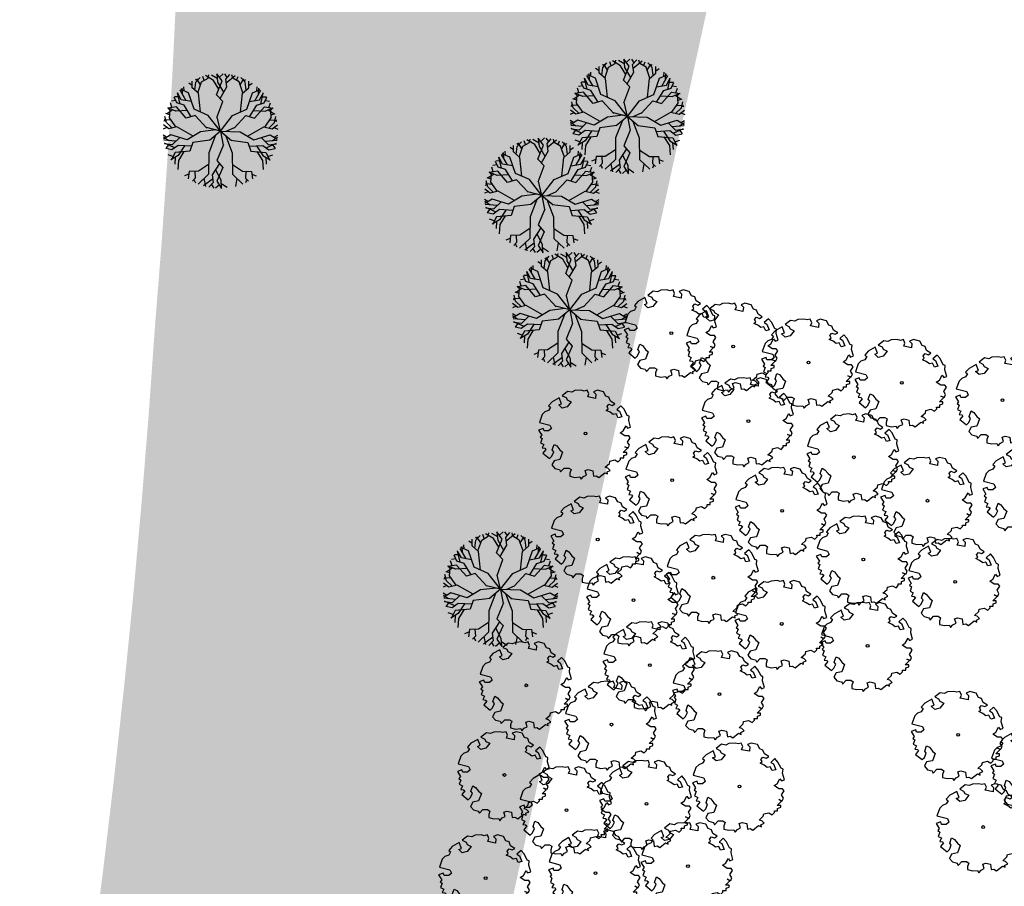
# Model space of a CAD drawing. Header units: metres. Extents: x 232632 to 233536, y 552897 to 554400.
# Tile 3 of 17: x 232972 to 233057, y 553620 to 553695. Entities that reach past the tile are written whole.
import ezdxf

# ---------------------------------------------------------------- set-up
doc = ezdxf.new("R2010")
doc.units = ezdxf.units.M
doc.layers.add('N-WE-GR-BOOM-S', color=7, linetype='Continuous', lineweight=25, true_color=0x165700)
doc.layers.add('N-WE-GR-WATER_WATERPARTIJEN-A', color=7, linetype='Continuous', lineweight=9, true_color=0xcde6ee)
for name, color, linetype, lineweight in [('N-WE-GR-GRAS-A', 62, 'Continuous', 9), ('N-WE-GR-GRAS_TALUD-A', 62, 'Continuous', 9), ('N-WE-GR-RIET_DOOR-DERDEN-A', 251, 'Continuous', 9)]:
    doc.layers.add(name, color=color, linetype=linetype, lineweight=lineweight)
pattern_1 = [(0, (0, 0), (2.5, 2.5), [0.3, -2]), (45, (1, 0.5), (-0.2828427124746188, 4.666904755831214), [0.3, -2]), (29.99999999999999, (0.2, 0.3), (0.5686533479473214, 3.215063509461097), [0.3, -2]), (15, (0.8, 1.2), (0.9640675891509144, 1.811235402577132), [0.3, -2]), (135, (0.4, 5), (-0.07071067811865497, -1.626345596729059), [0.3, -2]), (150, (3, 1), (0.5392304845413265, -1.466025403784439), [0.3, -2]), (165, (0.6000000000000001, 0.1), (0.358630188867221, -1.752536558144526), [0.3, -2]), (85, (1, 1), (-2.18169349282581, 2.600041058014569), [0.3, -2]), (99.99999999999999, (0, 0), (-2.780294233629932, 1.946782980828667), [0.3, -2])]

# ---------------------------------------------------------------- blocks, each defined once
blk = doc.blocks.new('SGR-BOOM_06')
at = {"linetype": 'Continuous', "flags": 128}
blk.add_lwpolyline([(2.697926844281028, 3.519936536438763), (2.530031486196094, 3.938911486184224), (2.197017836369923, 4.064448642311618), (1.94450365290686, 4.524361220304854), (1.273022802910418, 4.692183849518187), (0.8554126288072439, 4.524288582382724), (1.107912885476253, 4.273186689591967), (1.064270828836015, 3.811889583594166), (0.2276521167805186, 3.979701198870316), (0.3518243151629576, 4.315444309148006), (0.1839317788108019, 4.692111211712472), (-0.1504327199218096, 4.608837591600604), (-0.4861730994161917, 4.692066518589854), (-1.154910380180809, 4.649713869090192), (-1.490634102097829, 4.483188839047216), (-1.95193375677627, 4.56504461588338), (-2.538756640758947, 4.105076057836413), (-2.119756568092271, 3.896293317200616), (-1.994180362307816, 3.643818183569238), (-1.575180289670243, 3.435035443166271), (-1.994130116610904, 2.890461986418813), (-2.538667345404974, 2.766231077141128), (-2.915367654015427, 3.099211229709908), (-2.619546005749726, 3.216664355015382), (-2.873110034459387, 3.855299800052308), (-3.627802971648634, 3.434898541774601), (-4.004453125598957, 3.015887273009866), (-3.794266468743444, 2.84803387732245), (-4.004419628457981, 2.513649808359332), (-4.424759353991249, 2.345754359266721), (-4.716801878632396, 2.05367287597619), (-5.01017267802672, 1.214316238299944), (-3.88011881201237, 0.9209648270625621), (-3.712226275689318, 0.5442979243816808), (-4.004271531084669, 0.2931597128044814), (-4.506508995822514, 0.2931262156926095), (-4.602327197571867, 0.5555981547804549), (-5.093368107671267, 0.3763383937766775), (-4.757596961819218, -0.1681847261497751), (-4.925450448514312, -0.3770066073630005), (-4.716628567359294, -0.544860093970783), (-4.88446521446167, -1.006165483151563), (-4.532341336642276, -1.182198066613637), (-4.716561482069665, -1.550699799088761), (-4.424496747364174, -1.591623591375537), (-4.292786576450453, -1.70719043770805), (-4.61907625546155, -2.106831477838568), (-3.920821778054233, -2.682045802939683), (-3.668355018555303, -2.430910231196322), (-3.459575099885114, -1.969602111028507), (-3.627456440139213, -1.760802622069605), (-3.418684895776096, -1.173935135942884), (-3.123882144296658, -1.341782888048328), (-2.788119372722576, -1.760746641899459), (-2.496040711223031, -2.010481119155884), (-2.788049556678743, -2.807529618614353), (-3.418567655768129, -2.931766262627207), (-3.668290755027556, -3.394441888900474), (-3.332530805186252, -3.771097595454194), (-2.831649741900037, -3.896623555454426), (-2.768861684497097, -4.022178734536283), (-2.70607362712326, -4.147733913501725), (-2.328058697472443, -3.728722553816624), (-1.825821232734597, -3.728689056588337), (-1.574691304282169, -3.89653972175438), (-1.698860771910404, -4.27322610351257), (-1.6988383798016, -4.608960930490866), (-1.154284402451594, -4.735848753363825), (-0.6097418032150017, -4.692139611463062), (-0.4855303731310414, -4.944614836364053), (-0.2330665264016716, -4.64980644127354), (0.1012924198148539, -4.483281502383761), (-0.05880460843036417, -4.006538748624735), (0.2691206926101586, -3.89641674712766), (0.7727313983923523, -4.023307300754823), (0.8560217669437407, -4.608790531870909), (1.149445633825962, -4.565098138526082), (1.441519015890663, -4.735675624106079), (2.070647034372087, -4.232031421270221), (2.365446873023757, -4.356206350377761), (2.321760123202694, -4.14739857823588), (2.657483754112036, -3.979508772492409), (2.406348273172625, -3.728406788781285), (2.112915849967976, -3.643810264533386), (2.574182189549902, -3.226158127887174), (2.615108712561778, -2.975036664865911), (3.159645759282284, -2.848076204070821), (3.537702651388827, -3.058226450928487), (3.787439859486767, -2.807091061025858), (3.770391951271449, -2.632754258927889), (4.123163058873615, -2.632730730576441), (4.123146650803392, -2.386717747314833), (4.458873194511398, -2.262500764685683), (4.458859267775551, -2.05369007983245), (4.082181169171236, -2.05371520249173), (4.543444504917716, -1.591025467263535), (4.250006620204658, -1.424542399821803), (4.626693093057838, -1.550076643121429), (4.752232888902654, -1.256641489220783), (4.54339981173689, -0.9209205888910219), (4.835431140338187, -0.4609716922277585), (4.667549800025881, -0.2521722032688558), (4.249928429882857, -0.2522000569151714), (3.746303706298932, 0.08486595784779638), (4.082024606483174, 0.2936990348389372), (4.375415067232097, 0.8382641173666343), (4.543299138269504, 0.5885213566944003), (4.876296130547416, 0.7127381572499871), (4.667437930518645, 1.425137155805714), (4.711079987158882, 1.886434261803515), (4.499534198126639, 1.969671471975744), (4.163754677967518, 2.639753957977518), (3.828442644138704, 3.012677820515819), (3.373874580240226, 2.603955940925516), (3.662895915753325, 2.430909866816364), (3.914056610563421, 1.801765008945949), (3.537384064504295, 1.718488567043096), (3.327180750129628, 2.136095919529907), (2.991451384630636, 2.054186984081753), (2.657064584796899, 2.305283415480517), (2.238064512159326, 2.514066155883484), (2.446864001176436, 2.681947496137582), (2.321287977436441, 2.931693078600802), (2.530081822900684, 3.184190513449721), (2.865825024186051, 3.05865353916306), (3.159240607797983, 3.226540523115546)], close=True, dxfattribs=at)
blk.add_circle((0, 0), 0.15)
blk = doc.blocks.new('SGR-BOOM_15')
at = {"linetype": 'Continuous', "flags": 128}
for points in [[(-1.731470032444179, 1.657009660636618), (-1.900455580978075, 3.27249409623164), (-2.458185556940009, 3.754197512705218), (-2.450329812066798, 4.328052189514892)], [(-2.222890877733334, 3.550976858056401), (-2.134256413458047, 4.235182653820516), (-1.770819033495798, 4.64761787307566)], [(-2.027681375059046, 4.356125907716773), (-2.159448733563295, 4.480282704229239)], [(-1.715307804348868, 4.007128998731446), (-2.036605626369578, 4.537443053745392)], [(-1.952747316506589, 3.317657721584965), (-1.629661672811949, 4.255826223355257), (-1.066486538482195, 4.591038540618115), (-1.000955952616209, 4.871779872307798)], [(-1.404388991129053, 4.389912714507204), (-1.529009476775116, 4.732682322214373)], [(-0.1488940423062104, 3.629839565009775), (-0.6066718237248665, 4.390916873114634), (-1.28673739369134, 4.804212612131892)], [(-0.2371204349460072, 4.519810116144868), (-0.7648271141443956, 4.828363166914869)], [(-0.2371204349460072, 4.519810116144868), (-0.7648271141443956, 4.828363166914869)], [(-0.3007205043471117, 1.173686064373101), (0.210326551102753, 2.567357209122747), (-0.3459786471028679, 3.142143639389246), (0.1382770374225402, 4.340459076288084), (-0.3072160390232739, 4.964047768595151)], [(-0.3007205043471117, 1.173686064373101), (0.210326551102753, 2.567357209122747), (-0.3459786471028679, 3.142143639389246), (0.1382770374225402, 4.340459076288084), (-0.3072160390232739, 4.964047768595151)], [(0.2862072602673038, 3.35991435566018), (-0.2125065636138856, 4.229330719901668), (-0.2749234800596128, 4.965940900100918)], [(0.2862072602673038, 3.35991435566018), (-0.2125065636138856, 4.229330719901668), (-0.2749234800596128, 4.965940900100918)], [(-0.09327994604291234, 4.664586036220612), (0.2239799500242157, 4.968499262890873)], [(-0.09327994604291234, 4.664586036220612), (0.2239799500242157, 4.968499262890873)], [(-0.03478844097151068, 2.820615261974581), (0.5629754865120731, 3.824907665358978), (0.4555039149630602, 4.482515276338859), (0.8083203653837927, 4.907419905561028)], [(-0.03478844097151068, 2.820615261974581), (0.5629754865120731, 3.824907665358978), (0.4555039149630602, 4.482515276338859), (0.8083203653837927, 4.907419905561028)], [(0.5949235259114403, 4.650421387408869), (0.3747998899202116, 4.959402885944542)], [(0.5949235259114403, 4.650421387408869), (0.3747998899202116, 4.959402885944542)], [(0.5052078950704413, 4.178381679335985), (1.270367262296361, 4.808567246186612)], [(0.5052078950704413, 4.178381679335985), (1.270367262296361, 4.808567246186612)], [(1.952747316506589, 3.317657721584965), (1.629661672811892, 4.255826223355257), (1.066486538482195, 4.591038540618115), (1.000955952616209, 4.871779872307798)], [(1.404388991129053, 4.389912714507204), (1.529009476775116, 4.732682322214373)], [(1.715307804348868, 4.007128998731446), (2.036605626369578, 4.537443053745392)], [(1.731470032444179, 1.657009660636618), (1.900455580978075, 3.27249409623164), (2.458185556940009, 3.754197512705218), (2.450329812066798, 4.328052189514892)], [(2.222890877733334, 3.550976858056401), (2.134256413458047, 4.235182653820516), (1.770819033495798, 4.64761787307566)], [(2.027681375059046, 4.356125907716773), (2.159448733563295, 4.480282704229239)], [(-2.973577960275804, 2.630935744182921), (-3.501704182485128, 3.531886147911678)], [(0, 0), (-1.058169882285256, 1.358241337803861), (-2.290024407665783, 1.904861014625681), (-2.768256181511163, 3.306888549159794), (-3.431417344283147, 3.600212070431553)], [(-3.298932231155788, 3.185969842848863), (-3.317948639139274, 3.705046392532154)], [(-3.155431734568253, 3.478140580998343), (-3.17753513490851, 3.82614981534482)], [(-2.455501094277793, 3.950294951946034), (-2.751272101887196, 4.143266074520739)], [(0, 0), (1.058169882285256, 1.358241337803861), (2.290024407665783, 1.904861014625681), (2.768256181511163, 3.306888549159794), (3.431417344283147, 3.600212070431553)], [(2.455501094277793, 3.950294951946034), (2.751272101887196, 4.143266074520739)], [(2.973577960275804, 2.630935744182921), (3.501704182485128, 3.531886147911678)], [(3.155431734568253, 3.478140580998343), (3.17753513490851, 3.82614981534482)], [(3.298932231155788, 3.185969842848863), (3.317948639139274, 3.705046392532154)], [(-3.876921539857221, 2.636253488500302), (-4.252086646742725, 2.579905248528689)], [(-3.876921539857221, 2.636253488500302), (-4.252086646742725, 2.579905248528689)], [(-2.530614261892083, 1.246223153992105), (-3.155360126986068, 2.2339566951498), (-3.79034887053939, 2.435915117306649), (-4.009430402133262, 2.942893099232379)], [(-2.530614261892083, 1.246223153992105), (-3.155360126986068, 2.2339566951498), (-3.79034887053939, 2.435915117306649), (-4.009430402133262, 2.942893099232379)], [(-3.539656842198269, 2.97637772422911), (-3.987305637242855, 2.972800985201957)], [(-2.50945622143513, 2.548167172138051), (-3.393582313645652, 2.705836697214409), (-3.716906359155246, 3.304657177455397)], [(-3.496676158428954, 2.342512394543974), (-3.712067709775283, 3.310091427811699)], [(-3.496676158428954, 2.342512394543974), (-3.712067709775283, 3.310091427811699)], [(2.50945622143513, 2.548167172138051), (3.393582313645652, 2.705836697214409), (3.716906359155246, 3.304657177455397)], [(2.530614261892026, 1.246223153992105), (3.155360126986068, 2.2339566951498), (3.790348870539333, 2.435915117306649), (4.009430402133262, 2.942893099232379)], [(2.530614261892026, 1.246223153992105), (3.155360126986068, 2.2339566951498), (3.790348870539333, 2.435915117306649), (4.009430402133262, 2.942893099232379)], [(3.496676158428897, 2.342512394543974), (3.712067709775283, 3.310091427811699)], [(3.496676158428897, 2.342512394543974), (3.712067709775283, 3.310091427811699)], [(3.539656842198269, 2.97637772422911), (3.987305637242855, 2.972800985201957)], [(3.876921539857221, 2.636253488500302), (4.252086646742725, 2.579905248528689)], [(3.876921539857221, 2.636253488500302), (4.252086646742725, 2.579905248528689)], [(-4.137237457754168, 1.835259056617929), (-4.651301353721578, 1.504475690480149)], [(-4.137237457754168, 1.835259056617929), (-4.651301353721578, 1.504475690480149)], [(-1.182632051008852, 0.2633500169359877), (-2.193815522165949, 1.350086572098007), (-2.958203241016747, 1.114361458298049), (-3.807339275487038, 2.088749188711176), (-4.565060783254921, 1.973922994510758)], [(-1.182632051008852, 0.2633500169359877), (-2.193815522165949, 1.350086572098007), (-2.958203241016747, 1.114361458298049), (-3.807339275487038, 2.088749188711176), (-4.565060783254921, 1.973922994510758)], [(-2.86609910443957, 1.77663023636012), (-3.86710022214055, 1.725668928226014), (-4.552125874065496, 2.003572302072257)], [(-2.86609910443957, 1.77663023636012), (-3.86710022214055, 1.725668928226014), (-4.552125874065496, 2.003572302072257)], [(-3.834246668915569, 0.3444231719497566), (-4.408802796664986, 1.153391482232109), (-4.353370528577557, 1.806431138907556), (-4.543442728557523, 2.02318563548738)], [(-4.201185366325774, 2.029065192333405), (-4.328491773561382, 2.44955320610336)], [(-4.201185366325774, 2.029065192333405), (-4.328491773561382, 2.44955320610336)], [(1.182632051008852, 0.2633500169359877), (2.193815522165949, 1.350086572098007), (2.958203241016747, 1.114361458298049), (3.807339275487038, 2.088749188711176), (4.565060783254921, 1.973922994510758)], [(1.182632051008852, 0.2633500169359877), (2.193815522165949, 1.350086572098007), (2.958203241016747, 1.114361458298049), (3.807339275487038, 2.088749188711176), (4.565060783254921, 1.973922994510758)], [(2.86609910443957, 1.77663023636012), (3.86710022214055, 1.725668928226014), (4.552125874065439, 2.003572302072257)], [(2.86609910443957, 1.77663023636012), (3.86710022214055, 1.725668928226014), (4.552125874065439, 2.003572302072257)], [(3.834246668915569, 0.3444231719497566), (4.408802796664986, 1.153391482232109), (4.353370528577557, 1.806431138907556), (4.543442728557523, 2.02318563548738)], [(4.137237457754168, 1.835259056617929), (4.651301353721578, 1.504475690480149)], [(4.137237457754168, 1.835259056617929), (4.651301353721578, 1.504475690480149)], [(4.201185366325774, 2.029065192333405), (4.328491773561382, 2.44955320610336)], [(4.201185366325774, 2.029065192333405), (4.328491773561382, 2.44955320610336)], [(-4.722116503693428, 0.8882231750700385), (-4.899781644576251, 0.8534001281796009)], [(-4.256494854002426, 0.9389436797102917), (-4.874717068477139, 0.9865523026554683)], [(-4.181235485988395, 0.2606728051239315), (-4.685854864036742, 0.7311543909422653), (-4.809512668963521, 1.266783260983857)], [(-4.386629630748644, 1.414610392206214), (-4.737856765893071, 1.512899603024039)], [(0, 0), (-0.2827159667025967, 1.222786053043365)], [(0, 0), (-0.2827159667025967, 1.222786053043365)], [(4.181235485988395, 0.2606728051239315), (4.685854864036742, 0.7311543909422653), (4.809512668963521, 1.266783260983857)], [(4.256494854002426, 0.9389436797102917), (4.874717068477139, 0.9865523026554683)], [(4.386629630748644, 1.414610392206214), (4.737856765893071, 1.512899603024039)], [(4.722116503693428, 0.8882231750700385), (4.899781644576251, 0.8534001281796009)], [(-4.641318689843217, 0.3040997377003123), (-4.970429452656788, 0.1760198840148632)], [(-2.355350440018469, -0.4427118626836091), (-3.767079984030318, 0.3606347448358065), (-4.483462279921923, 0.1877263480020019), (-4.945409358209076, 0.5282785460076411)], [(-0.388563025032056, 0.0962069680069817), (-1.720388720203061, -0.06932303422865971), (-2.882100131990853, -0.7524666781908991), (-4.300377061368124, -0.3248250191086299), (-4.925008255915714, -0.6931418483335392)], [(0, 0), (-1.218256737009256, 0.3016364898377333)], [(0, 0), (-1.218256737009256, 0.3016364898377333)], [(0, 0), (-0.9611620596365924, -0.8070325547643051)], [(0, 0), (1.720388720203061, -0.06932303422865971), (2.882100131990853, -0.7524666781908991), (4.300377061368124, -0.3248250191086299), (4.925008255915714, -0.6931418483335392)], [(0, 0), (0.9611620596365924, -0.8070325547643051)], [(0, 0), (0.2328362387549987, -1.233256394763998)], [(0, 0), (0.2328362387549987, -1.233256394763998)], [(0.4895697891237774, -0.01972720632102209), (1.218256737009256, 0.3016364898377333)], [(2.355350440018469, -0.4427118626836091), (3.767079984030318, 0.3606347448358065), (4.483462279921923, 0.1877263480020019), (4.945409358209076, 0.5282785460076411)], [(4.641318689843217, 0.3040997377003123), (4.970429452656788, 0.1760198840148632)], [(-4.665057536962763, -0.5398606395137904), (-4.960846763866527, -0.3551778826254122)], [(-4.511096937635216, -0.8266571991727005), (-4.944159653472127, -0.5398492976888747)], [(-3.870416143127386, -0.8853630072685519), (-4.910391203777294, -0.7900697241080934)], [(-3.532862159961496, -0.5562476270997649), (-4.175883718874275, -1.183194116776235), (-4.85097890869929, -1.097340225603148)], [(-0.9092397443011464, -0.8007839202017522), (-2.383020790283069, -0.9781473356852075), (-2.642603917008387, -1.734765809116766), (-3.930158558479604, -1.847311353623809), (-4.283532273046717, -2.527351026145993)], [(-0.9092397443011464, -0.8007839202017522), (-2.383020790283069, -0.9781473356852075), (-2.642603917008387, -1.734765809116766), (-3.930158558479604, -1.847311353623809), (-4.283532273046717, -2.527351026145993)], [(-0.4365226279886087, -0.3665229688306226), (-1.020309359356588, -1.870365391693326), (-1.038196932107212, -3.732734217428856), (-1.930263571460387, -4.583692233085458)], [(0.4365226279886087, -0.3665229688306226), (1.020309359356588, -1.870365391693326), (1.038196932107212, -3.732734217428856), (1.93026357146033, -4.583692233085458)], [(0.9092397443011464, -0.8007839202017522), (2.383020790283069, -0.9781473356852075), (2.642603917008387, -1.734765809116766), (3.930158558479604, -1.847311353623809), (4.283532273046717, -2.527351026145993)], [(0.9092397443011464, -0.8007839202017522), (2.383020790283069, -0.9781473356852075), (2.642603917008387, -1.734765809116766), (3.930158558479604, -1.847311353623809), (4.283532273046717, -2.527351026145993)], [(3.532862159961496, -0.5562476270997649), (4.175883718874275, -1.183194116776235), (4.85097890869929, -1.097340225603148)], [(3.870416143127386, -0.8853630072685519), (4.910391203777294, -0.7900697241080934)], [(4.511096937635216, -0.8266571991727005), (4.944159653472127, -0.5398492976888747)], [(4.665057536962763, -0.5398606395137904), (4.960846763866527, -0.3551778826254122)], [(-3.952328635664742, -1.446791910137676), (-4.861202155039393, -1.051125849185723)], [(-3.952328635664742, -1.446791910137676), (-4.861202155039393, -1.051125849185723)], [(-2.497396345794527, -1.311522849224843), (-3.663606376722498, -1.234847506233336), (-4.20074898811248, -1.629151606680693), (-4.739516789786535, -1.507691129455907)], [(-2.497396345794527, -1.311522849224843), (-3.663606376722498, -1.234847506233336), (-4.20074898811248, -1.629151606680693), (-4.739516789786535, -1.507691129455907)], [(-4.480884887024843, -1.144406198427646), (-4.738650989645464, -1.510410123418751)], [(-3.123644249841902, -1.270348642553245), (-3.671890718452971, -2.109411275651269), (-4.299879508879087, -2.499437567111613)], [(-3.123644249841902, -1.270348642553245), (-3.671890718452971, -2.109411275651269), (-4.299879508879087, -2.499437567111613)], [(0.2528194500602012, -1.18492789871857), (-0.3143909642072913, -2.556700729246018), (0.2181184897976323, -3.153599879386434), (-0.3143909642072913, -4.33126584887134), (0.1054163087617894, -4.972427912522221)], [(0.2528194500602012, -1.18492789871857), (-0.3143909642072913, -2.556700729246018), (0.2181184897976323, -3.153599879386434), (-0.3143909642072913, -4.33126584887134), (0.1054163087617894, -4.972427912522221)], [(2.497396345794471, -1.311522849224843), (3.663606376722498, -1.234847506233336), (4.20074898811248, -1.629151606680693), (4.739516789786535, -1.507691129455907)], [(2.497396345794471, -1.311522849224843), (3.663606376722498, -1.234847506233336), (4.20074898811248, -1.629151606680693), (4.739516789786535, -1.507691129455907)], [(3.123644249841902, -1.270348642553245), (3.671890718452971, -2.109411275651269), (4.299879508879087, -2.499437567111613)], [(3.123644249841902, -1.270348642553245), (3.671890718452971, -2.109411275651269), (4.299879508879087, -2.499437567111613)], [(3.952328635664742, -1.446791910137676), (4.861202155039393, -1.051125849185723)], [(3.952328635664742, -1.446791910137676), (4.861202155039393, -1.051125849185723)], [(4.480884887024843, -1.144406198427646), (4.738650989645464, -1.510410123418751)], [(-4.113834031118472, -2.200780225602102), (-4.528655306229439, -2.056072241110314)], [(-4.113834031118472, -2.200780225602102), (-4.528655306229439, -2.056072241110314)], [(-3.919535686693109, -2.263216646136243), (-3.954886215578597, -2.873486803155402)], [(-3.919535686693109, -2.263216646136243), (-3.954886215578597, -2.873486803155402)], [(-3.166618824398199, -1.780570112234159), (-3.63691884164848, -2.533973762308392), (-3.696426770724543, -3.327548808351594)], [(3.166618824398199, -1.780570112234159), (3.63691884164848, -2.533973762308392), (3.696426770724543, -3.327548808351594)], [(3.919535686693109, -2.263216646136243), (3.954886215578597, -2.873486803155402)], [(3.919535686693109, -2.263216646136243), (3.954886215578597, -2.873486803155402)], [(4.113834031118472, -2.200780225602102), (4.528655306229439, -2.056072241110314)], [(4.113834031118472, -2.200780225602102), (4.528655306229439, -2.056072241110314)], [(-1.030026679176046, -2.882086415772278), (-1.912986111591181, -3.45902353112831), (-2.700115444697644, -3.487387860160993), (-2.783815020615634, -4.121471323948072)], [(-0.07976067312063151, -2.819701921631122), (-0.7178072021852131, -3.798896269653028), (-0.6371239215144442, -4.460325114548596), (-1.006901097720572, -4.870554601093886)], [(-0.07976067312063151, -2.819701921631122), (-0.7178072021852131, -3.798896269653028), (-0.6371239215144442, -4.460325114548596), (-1.006901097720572, -4.870554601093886)], [(-0.4223878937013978, -3.34552350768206), (0.04061533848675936, -4.234471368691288), (0.07307351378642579, -4.973008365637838)], [(-0.4223878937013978, -3.34552350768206), (0.04061533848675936, -4.234471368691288), (0.07307351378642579, -4.973008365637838)], [(1.030026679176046, -2.882086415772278), (1.912986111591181, -3.45902353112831), (2.700115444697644, -3.487387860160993), (2.783815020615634, -4.121471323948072)], [(-2.732239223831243, -3.730748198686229), (-3.10922427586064, -3.881865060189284)], [(-2.211693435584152, -3.469787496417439), (-2.179887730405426, -4.073044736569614), (-2.424030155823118, -4.342836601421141)], [(-2.295744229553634, -4.20107304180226), (-2.173133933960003, -4.473660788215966)], [(-0.6744387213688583, -4.154424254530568), (-1.464553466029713, -4.753023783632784)], [(-0.6744387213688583, -4.154424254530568), (-1.464553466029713, -4.753023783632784)], [(-1.430603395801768, -4.107057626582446), (-1.301249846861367, -4.800302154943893)], [(1.430603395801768, -4.107057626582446), (1.301249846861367, -4.800302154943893)], [(2.295744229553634, -4.20107304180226), (2.173133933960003, -4.473660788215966)], [(2.211693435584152, -3.469787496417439), (2.179887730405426, -4.073044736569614), (2.424030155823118, -4.342836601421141)], [(2.732239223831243, -3.730748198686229), (3.10922427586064, -3.881865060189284)], [(-0.7832457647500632, -4.622432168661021), (-0.5758486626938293, -4.940096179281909)], [(-0.7832457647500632, -4.622432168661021), (-0.5758486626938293, -4.940096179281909)], [(-0.09618486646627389, -4.664527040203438), (-0.4255224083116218, -4.955308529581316)], [(-0.09618486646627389, -4.664527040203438), (-0.4255224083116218, -4.955308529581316)], [(0.05341509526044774, -4.52571059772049), (0.5681590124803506, -4.855434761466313)], [(0.05341509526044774, -4.52571059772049), (0.5681590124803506, -4.855434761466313)]]:
    blk.add_lwpolyline(points, dxfattribs=at)

msp = doc.modelspace()

# ---------------------------------------------------------------- hatches: boundary and pattern name
at = {"layer": 'N-WE-GR-GRAS-A'}
h = msp.add_hatch(dxfattribs=at)
h.set_pattern_fill('AGR-GRAS_01', color=256, scale=0.1, pattern_type=2)
h.set_pattern_definition(pattern_1)
h.paths.add_polyline_path([(233045.0750599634, 554021.2239785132), (233023.9678853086, 553875.9266131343), (233068.7867904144, 553866.1191294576), (233008.2264434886, 553589.3663423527), (232975.6381659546, 553596.5176353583), (232977.112, 553605.632), (232978.202, 553613.492), (232979.218, 553621.356), (232980.158, 553629.23), (232981.0734751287, 553637.6051250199), (232981.814, 553645.001), (232982.529, 553652.898), (232983.168, 553660.802), (232983.732, 553668.706), (232984.298, 553675.797), (232984.792, 553682.898), (232985.21, 553690.005), (232985.553, 553697.115), (232986.019, 553711.343), (232986.14, 553733.87), (232985.954, 553746.749), (232985.687, 553760.798), (232985.356, 553774.843), (232984.962, 553788.884), (232984.504, 553802.926), (232983.204, 553819.272), (232981.951, 553835.599), (232980.746, 553851.928), (232979.587, 553868.262), (232978.436, 553880.725), (232977.605, 553890.3), (232976.718, 553901.322), (232975.899, 553912.35), (232975.148, 553923.382), (232974.465, 553934.422), (232973.86, 553944.652), (232973.332, 553954.888), (232972.509, 553975.369), (232971.995, 553995.866), (232974.8045566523, 554031.9616022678)])
edge = h.paths.add_edge_path(flags=16)
edge.add_arc((232914.4338863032, 553657.4525224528), 101.1999999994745, 335.0776749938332, 362.8114027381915)
edge.add_arc((233112.1955726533, 553667.1641346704), 96.80000000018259, 150.3046249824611, 182.8114027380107, ccw=False)
edge.add_arc((232983.6321898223, 553740.4816400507), 51.20000000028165, 330.304624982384, 367.1351585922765)
edge.add_arc((233112.6254574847, 553756.6289896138), 78.80000000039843, 146.5836653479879, 187.1351585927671, ccw=False)
edge.add_arc((233016.6360050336, 553819.9616432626), 36.19999999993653, 326.583665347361, 423.9018972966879)
edge.add_arc((233045.7580094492, 553879.4120331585), 29.99999999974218, 149.3592521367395, 243.90189729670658, ccw=False)
edge.add_arc((232976.9276264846, 553920.1843078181), 49.99999999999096, 329.3592521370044, 368.1149608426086)
edge.add_arc((233076.1769393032, 553934.336018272), 50.25316455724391, 155.2903442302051, 188.1149608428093, ccw=False)
edge.add_arc((232956.7684285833, 553989.3046470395), 81.20003182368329, 335.2759422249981, 378.5779818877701)
edge.add_arc((233028.9977463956, 554013.5816010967), 5.000000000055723, 18.57798618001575, 81.3292721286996)
edge.add_line((233029.7515253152, 554018.5244562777), (233005.4237096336, 554022.2344083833))
edge.add_arc((233001.6353849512, 553997.5231033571), 24.99999999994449, 81.28422412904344, 179.8321062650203)
edge.add_arc((233976.631198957, 553994.6660664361), 999.9999999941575, 179.8321062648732, 186.1323950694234)
edge.add_arc((231689.7924810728, 553748.9656831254), 1299.999999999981, -5.648195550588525, 6.132395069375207, ccw=False)
edge.add_arc((232995.3729165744, 553619.8435357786), 11.95000000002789, 174.3518044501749, 335.0776749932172)
at = {"layer": 'N-WE-GR-GRAS_TALUD-A'}
h = msp.add_hatch(dxfattribs=at)
h.set_pattern_fill('AGR-GRAS_01', color=256, scale=0.1, pattern_type=2)
h.set_pattern_definition(pattern_1)
edge = h.paths.add_edge_path()
edge.add_arc((232995.3729165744, 553619.8435357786), 11.95000000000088, 174.3518044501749, 260.2770018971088, ccw=False)
edge.add_arc((231689.7924810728, 553748.9656831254), 1299.99999999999, 354.3518044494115, 366.1323950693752)
edge.add_arc((233976.631198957, 553994.6660664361), 999.9999999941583, 179.8321062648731, 186.1323950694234, ccw=False)
edge.add_arc((233001.6353849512, 553997.5231033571), 24.99999999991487, 81.28422412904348, 179.8321062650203, ccw=False)
edge.add_line((233005.4237096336, 554022.2344083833), (233020.458157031, 554019.9416797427))
edge.add_line((233020.458157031, 554019.9416797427), (233019.6591534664, 554014.702255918))
edge.add_line((233019.6591534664, 554014.702255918), (233008.503540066, 554016.4034722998))
edge.add_arc((233005.538377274, 553996.9139186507), 19.71382489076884, 81.34929381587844, 178.0945679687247)
edge.add_arc((233976.6311989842, 553994.6660664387), 990.8000000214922, 179.8321062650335, 186.1323950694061)
edge.add_arc((231689.7924810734, 553748.9656831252), 1309.199999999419, -5.604679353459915, 6.132395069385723, ccw=False)
edge.add_arc((232998.9328355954, 553620.6083484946), 6.218843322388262, 175.431001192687, 253.0207273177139)
edge.add_arc((232995.9802130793, 553610.9382449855), 3.891986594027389, -132.42186591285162, 73.02072731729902, ccw=False)
h = msp.add_hatch(dxfattribs=at)
h.set_pattern_fill('AGR-GRAS_01', color=256, scale=0.1, pattern_type=2)
h.set_pattern_definition(pattern_1)
edge = h.paths.add_edge_path()
edge.add_line((233027.9769168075, 554013.5261811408), (233029.0731302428, 554013.3590100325))
edge.add_arc((233028.4701957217, 554009.4047123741), 3.99999999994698, 15.605217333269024, 81.3305561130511, ccw=False)
edge.add_arc((232956.8118402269, 553989.3903059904), 78.40091649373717, -24.72431541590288, 15.605217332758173, ccw=False)
edge.add_arc((233076.2213013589, 553934.421626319), 53.05316455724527, 155.2903442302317, 188.1149608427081)
edge.add_arc((232976.9719885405, 553920.269915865), 47.19999999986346, -30.640747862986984, 8.114960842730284, ccw=False)
edge.add_arc((233045.8023715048, 553879.4976412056), 32.7999999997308, 149.3592521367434, 243.9018972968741)
edge.add_arc((233016.6803670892, 553820.0472513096), 33.39999999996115, -33.41633465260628, 63.901897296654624, ccw=False)
edge.add_arc((233112.6698195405, 553756.7145976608), 81.60000000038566, 146.5836653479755, 187.1351585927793)
edge.add_arc((232983.6765518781, 553740.5672480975), 48.40000000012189, -29.695375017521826, 7.135158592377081, ccw=False)
edge.add_arc((233112.239934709, 553667.2497427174), 99.60000000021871, 150.3046249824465, 182.8114027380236)
edge.add_arc((232914.4782483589, 553657.5381304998), 98.39999999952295, -23.62856710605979, 2.811402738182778, ccw=False)
edge.add_arc((232998.9484774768, 553620.5838290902), 6.200000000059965, 252.8163070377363, 336.3714328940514, ccw=False)
edge.add_arc((232914.4338863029, 553657.4525224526), 93.0999999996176, 327.9623647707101, 332.63649663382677, ccw=False)
edge.add_arc((232995.3729165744, 553619.8435357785), 11.95000000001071, 260.2770018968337, 335.0776749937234)
edge.add_arc((232914.4338863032, 553657.4525224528), 101.1999999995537, 335.077674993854, 362.8114027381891)
edge.add_arc((233112.1955726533, 553667.1641346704), 96.80000000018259, 150.3046249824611, 182.8114027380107, ccw=False)
edge.add_arc((232983.6321898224, 553740.4816400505), 51.20000000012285, 330.3046249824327, 367.135158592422)
edge.add_arc((233112.6254574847, 553756.6289896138), 78.80000000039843, 146.5836653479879, 187.1351585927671, ccw=False)
edge.add_arc((233016.6360050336, 553819.9616432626), 36.19999999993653, 326.583665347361, 423.9018972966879)
edge.add_arc((233045.7580094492, 553879.4120331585), 29.99999999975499, 149.3592521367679, 243.9018972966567, ccw=False)
edge.add_arc((232976.9276264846, 553920.1843078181), 50.000000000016, 329.3592521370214, 368.1149608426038)
edge.add_arc((233076.1769393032, 553934.336018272), 50.25316455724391, 155.2903442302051, 188.1149608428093, ccw=False)
edge.add_arc((232956.7684285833, 553989.3046470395), 81.20003182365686, 335.2759422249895, 378.5779818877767)
edge.add_arc((233028.9977463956, 554013.5816010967), 5.000000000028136, 18.577986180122, 81.32927212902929)
edge.add_line((233029.7515253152, 554018.5244562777), (233028.7621557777, 554018.6753335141))
edge.add_line((233028.7621557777, 554018.6753335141), (233027.9769168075, 554013.5261811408))
at = {"layer": 'N-WE-GR-RIET_DOOR-DERDEN-A'}
h = msp.add_hatch(dxfattribs=at)
h.set_pattern_fill('AGR-RIETLAND-SO', color=256, scale=0.3, angle=270, pattern_type=2)
h.set_pattern_definition([(270, (233046.2999981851, 553828.290053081), (1.5, -0.8660250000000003), [0.34641, -1.38564]), (329.9999999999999, (233046.2999981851, 553828.116848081), (1.499999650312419, 0.8660256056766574), [0.34641, -1.38564]), (0, (233046.2999981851, 553828.116848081), (1.5, 0.8660249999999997), [0.6, -2.4]), (29.99999999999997, (233046.2999981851, 553828.116848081), (-3.496875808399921e-07, 1.732050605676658), [0.34641, -1.38564])])
edge = h.paths.add_edge_path()
edge.add_line((233027.9769168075, 554013.5261811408), (233027.5180537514, 554010.5172171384))
edge.add_arc((233036.2174788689, 554009.1905662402), 8.799999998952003, 171.3292721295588, 193.9649876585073)
edge.add_arc((232956.7656395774, 553989.3047964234), 73.10262791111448, -24.724845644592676, 14.062165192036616, ccw=False)
edge.add_arc((233076.1769393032, 553934.3360182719), 58.35316455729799, 155.2903442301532, 188.1149608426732)
edge.add_arc((232976.9276264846, 553920.1843078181), 41.89999999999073, -30.640747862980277, 8.114960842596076, ccw=False)
edge.add_arc((233045.7580094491, 553879.4120331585), 38.09999999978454, 149.3592521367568, 243.9018972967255)
edge.add_arc((233016.6360050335, 553819.9616432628), 28.09999999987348, -33.416334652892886, 63.901897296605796, ccw=False)
edge.add_arc((233112.6254574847, 553756.6289896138), 86.90000000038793, 146.583665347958, 187.135158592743)
edge.add_arc((232983.6321898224, 553740.4816400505), 43.1000000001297, -29.695375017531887, 7.135158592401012, ccw=False)
edge.add_arc((233112.1955726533, 553667.1641346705), 104.9000000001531, 150.3046249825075, 182.811402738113)
edge.add_arc((232914.4338863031, 553657.452522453), 93.09999999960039, -27.363503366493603, 2.811402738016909, ccw=False)
edge.add_arc((232998.9484774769, 553620.5838290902), 6.200000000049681, 252.8163070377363, 336.3714328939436)
edge.add_arc((232914.4782483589, 553657.5381304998), 98.39999999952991, 336.371432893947, 362.8114027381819)
edge.add_arc((233112.239934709, 553667.2497427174), 99.60000000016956, 150.3046249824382, 182.8114027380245, ccw=False)
edge.add_arc((232983.6765518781, 553740.5672480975), 48.40000000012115, 330.3046249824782, 367.1351585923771)
edge.add_arc((233112.6698195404, 553756.7145976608), 81.60000000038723, 146.5836653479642, 187.1351585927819, ccw=False)
edge.add_arc((233016.6803670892, 553820.0472513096), 33.40000000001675, 326.5836653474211, 423.9018972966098)
edge.add_arc((233045.8023715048, 553879.4976412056), 32.79999999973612, 149.3592521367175, 243.9018972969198, ccw=False)
edge.add_arc((232976.9719885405, 553920.269915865), 47.19999999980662, 329.359252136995, 368.1149608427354)
edge.add_arc((233076.221301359, 553934.421626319), 53.05316455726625, 155.2903442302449, 188.1149608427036, ccw=False)
edge.add_arc((232956.8118402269, 553989.3903059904), 78.40091649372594, 335.2756845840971, 375.6052173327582)
edge.add_arc((233028.4701957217, 554009.4047123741), 3.999999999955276, 15.60521733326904, 81.33055611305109)
edge.add_line((233029.0731302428, 554013.3590100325), (233027.9769168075, 554013.5261811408))
at = {"layer": 'N-WE-GR-WATER_WATERPARTIJEN-A'}
h = msp.add_hatch(color=256, dxfattribs=at)
h.dxf.hatch_style = 1
edge = h.paths.add_edge_path()
edge.add_arc((232995.9802130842, 553610.938244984), 3.891986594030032, 72.76955659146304, 73.02072739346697)
edge.add_arc((232998.9328355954, 553620.6083484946), 6.218843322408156, 175.431001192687, 253.02072731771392, ccw=False)
edge.add_arc((231689.7924810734, 553748.9656831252), 1309.199999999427, 354.3953206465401, 366.1323950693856)
edge.add_arc((233976.6311989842, 553994.6660664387), 990.8000000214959, 179.8321062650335, 186.1323950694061, ccw=False)
edge.add_arc((233005.538377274, 553996.9139186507), 19.71382489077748, 81.34929381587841, 178.0945679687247, ccw=False)
edge.add_line((233008.503540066, 554016.4034722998), (233019.6591534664, 554014.702255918))
edge.add_line((233019.6591534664, 554014.702255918), (233027.9769168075, 554013.5261811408))
edge.add_line((233027.9769168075, 554013.5261811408), (233029.0731302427, 554013.3590100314))
edge.add_arc((233028.4701957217, 554009.4047123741), 3.99999999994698, 15.605217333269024, 81.3305561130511, ccw=False)
edge.add_arc((232956.8118402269, 553989.3903059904), 78.40091649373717, -24.72431541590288, 15.605217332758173, ccw=False)
edge.add_arc((233076.221301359, 553934.421626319), 53.05316455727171, 155.2903442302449, 188.1149608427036)
edge.add_arc((232976.9719885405, 553920.269915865), 47.19999999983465, -30.64074786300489, 8.114960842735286, ccw=False)
edge.add_arc((233045.8023715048, 553879.4976412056), 32.7999999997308, 149.3592521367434, 243.9018972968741)
edge.add_arc((233016.6803670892, 553820.0472513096), 33.39999999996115, -33.41633465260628, 63.901897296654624, ccw=False)
edge.add_arc((233112.6698195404, 553756.7145976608), 81.60000000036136, 146.5836653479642, 187.1351585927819)
edge.add_arc((232983.6765518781, 553740.5672480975), 48.40000000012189, -29.695375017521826, 7.135158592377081, ccw=False)
edge.add_arc((233112.239934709, 553667.2497427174), 99.60000000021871, 150.3046249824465, 182.8114027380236)
edge.add_arc((232914.4782483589, 553657.5381304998), 98.39999999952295, -23.62856710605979, 2.811402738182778, ccw=False)
edge.add_arc((232998.9484774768, 553620.5838290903), 6.200000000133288, 252.8163070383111, 336.37143289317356, ccw=False)
edge.add_line((232997.1167733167, 553614.6605816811), (232997.1330801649, 553614.655563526))

# ---------------------------------------------------------------- block references
at = {"layer": 'N-WE-GR-BOOM-S'}
for p in [(233024.6558300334, 553686.6973783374), (232989.3911270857, 553685.4257691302), (233017.2377530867, 553679.8598931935), (233019.6565341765, 553669.9511579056), (233013.6589784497, 553645.7518978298)]:
    msp.add_blockref('SGR-BOOM_15', p, dxfattribs=at)
at = {"layer": 'N-WE-GR-BOOM-S', "xscale": 0.8, "yscale": 0.8}
for p in [(233028.4619290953, 553667.9152489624, -14.75737571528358), (233033.8183942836, 553666.7597628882, -14.75737571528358), (233040.3529017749, 553665.3774192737, -18.10590660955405), (233048.4274860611, 553663.6138861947, -22.88030175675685), (233057.1648253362, 553662.1221649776, -14.75737571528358), (233035.1367837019, 553660.2965525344, -14.75737571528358), (233021.0338366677, 553659.2249812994, -14.75737571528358), (233044.2726204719, 553657.1740010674, -14.75737571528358), (233028.5387597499, 553655.1858452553, -14.75737571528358), (233059.5180173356, 553654.126275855, -14.75737571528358), (233050.669529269, 553653.4131297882, -14.75737571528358), (233038.0623581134, 553652.5393665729, -14.75737571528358), (233022.0813717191, 553650.0566166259, -14.75737571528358), (233045.100809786, 553648.3185731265, -14.75737571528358), (233032.1006682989, 553646.7461845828, -14.75737571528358), (233053.0512436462, 553646.391066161, -14.75737571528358), (233025.1747832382, 553644.7974422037, -14.75737571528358), (233038.0271853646, 553642.737613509, -14.75737571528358), (233045.4720123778, 553640.8435631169, -14.75737571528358), (233026.608667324, 553639.1789132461, -14.75737571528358), (233015.8957061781, 553637.4244631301, -14.75737571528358), (233032.6354320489, 553636.6604944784, -14.75737571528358), (233023.2869051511, 553634.0193499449, -14.75737571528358), (233053.3220000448, 553633.131716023, -14.75737571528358), (233013.9948062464, 553629.6567570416, -14.75737571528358), (233060.2253142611, 553630.1554936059, -14.75737571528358), (233034.3729479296, 553628.6673823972, -14.75737571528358), (233026.3009010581, 553627.1613181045, -14.75737571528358), (233019.3791255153, 553626.6067636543, -14.75737571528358), (233055.4880512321, 553625.149575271, -14.75737571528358), (233021.8928310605, 553621.1550140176, -14.75737571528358), (233029.9044934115, 553621.7674136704, -14.75737571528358), (233012.3734419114, 553620.7153900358, -14.75737571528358)]:
    msp.add_blockref('SGR-BOOM_06', p, dxfattribs=at)

doc.saveas('drawing.dxf')
